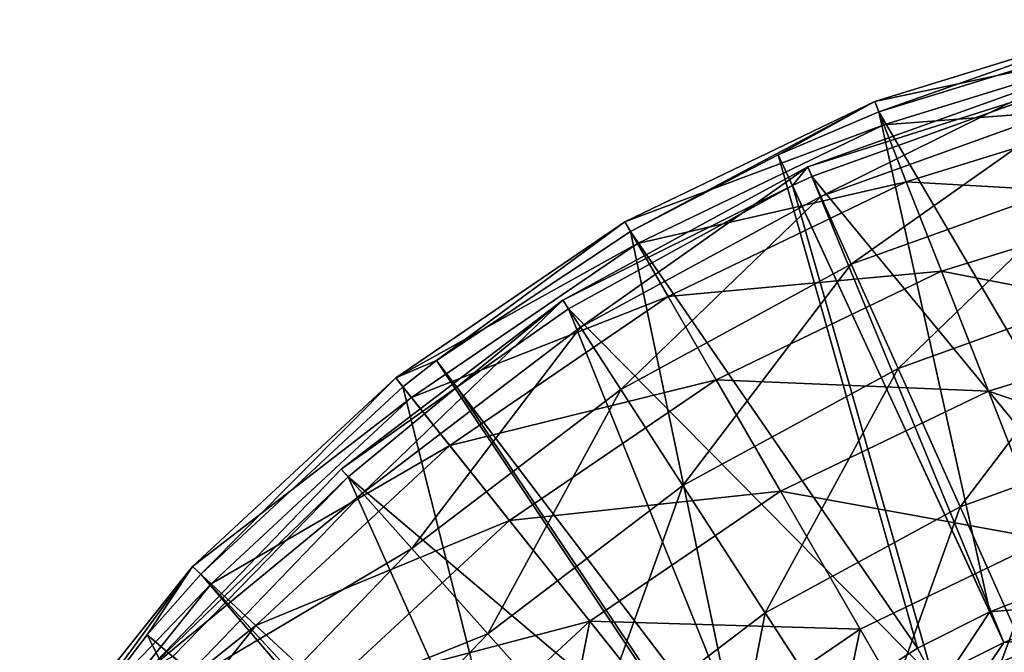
# Model space of a CAD drawing. Extents: x 1 to 221, y -110 to 110.
# Tile 15 of 256: x 20 to 79, y 70 to 107. Entities that reach past the tile are written whole.
import ezdxf

# ---------------------------------------------------------------- set-up
doc = ezdxf.new("R2010")
doc.units = 0
doc.header["$LTSCALE"] = 25.4
doc.layers.get('0').update_dxf_attribs({"color": 13, "linetype": 'CONTINUOUS'})

# ---------------------------------------------------------------- blocks, each defined once
blk = doc.blocks.new('PEAR-L-8671_STL_2')
at = {"color": 7}
mesh = blk.add_polyface(dxfattribs=at)
corners = [(71.209, 101.786, 123.777), (86.676, 107.257, 108.356), (70.964, 102.411, 108.356), (86.825, 106.603, 123.777)]
mesh.append_faces([[corners[k] for k in face] for face in [(0, 1, 2), (1, 0, 3)]], dxfattribs={"vtx0": -1, "color": 7})
mesh = blk.add_polyface(dxfattribs=at)
corners = [(70.964, 102.411, 108.356), (87.008, 105.801, 92.993), (71.509, 101.021, 92.993), (86.676, 107.257, 108.356)]
mesh.append_faces([[corners[k] for k in face] for face in [(0, 1, 2), (1, 0, 3)]], dxfattribs={"vtx0": -1, "color": 7})
mesh = blk.add_polyface(dxfattribs=at)
corners = [(86.595, 75.594, 385.369), (86.825, 106.603, 123.777), (71.209, 101.786, 123.777)]
mesh.append_faces([[corners[k] for k in face] for face in [(0, 1, 2)]], dxfattribs={"color": 7})
mesh = blk.add_polyface(dxfattribs=at)
corners = [(71.509, 101.021, 92.993), (87.816, 102.264, 77.989), (72.835, 97.643, 77.989), (87.008, 105.801, 92.993)]
mesh.append_faces([[corners[k] for k in face] for face in [(0, 1, 2), (1, 0, 3)]], dxfattribs={"vtx0": -1, "color": 7})
mesh = blk.add_polyface(dxfattribs=at)
corners = [(82.709, 103.52, 123.551), (66.99, 98.524, 107.031), (82.547, 104.111, 107.031), (67.24, 97.964, 123.551)]
mesh.append_faces([[corners[k] for k in face] for face in [(0, 1, 2), (1, 0, 3)]], dxfattribs={"vtx0": -1, "color": 7})
mesh = blk.add_polyface(dxfattribs=at)
corners = [(82.547, 104.111, 107.031), (67.772, 96.777, 90.612), (83.054, 102.266, 90.612), (66.99, 98.524, 107.031)]
mesh.append_faces([[corners[k] for k in face] for face in [(0, 1, 2), (1, 0, 3)]], dxfattribs={"vtx0": -1, "color": 7})
mesh = blk.add_polyface(dxfattribs=at)
corners = [(87.209, 73.704, 385.142), (67.24, 97.964, 123.551), (82.709, 103.52, 123.551)]
mesh.append_faces([[corners[k] for k in face] for face in [(0, 1, 2)]], dxfattribs={"color": 7})
mesh = blk.add_polyface(dxfattribs=at)
corners = [(56.149, 95.276, 108.356), (71.509, 101.021, 92.993), (56.896, 93.983, 92.993), (70.964, 102.411, 108.356)]
mesh.append_faces([[corners[k] for k in face] for face in [(0, 1, 2), (1, 0, 3)]], dxfattribs={"vtx0": -1, "color": 7})
mesh = blk.add_polyface(dxfattribs=at)
corners = [(56.485, 94.695, 123.777), (70.964, 102.411, 108.356), (56.149, 95.276, 108.356)]
mesh.append_faces([[corners[k] for k in face] for face in [(0, 1, 2)]], dxfattribs={"color": 7})
mesh = blk.add_polyface(dxfattribs=at)
corners = [(65.244, 99.239, 123.777), (70.964, 102.411, 108.356), (56.485, 94.695, 123.777)]
mesh.append_faces([[corners[k] for k in face] for face in [(0, 1, 2)]], dxfattribs={"color": 7})
mesh = blk.add_polyface(dxfattribs=at)
corners = [(71.209, 101.786, 123.777), (70.964, 102.411, 108.356), (65.244, 99.239, 123.777)]
mesh.append_faces([[corners[k] for k in face] for face in [(0, 1, 2)]], dxfattribs={"color": 7})
mesh = blk.add_polyface(dxfattribs=at)
corners = [(83.054, 102.266, 90.612), (69.571, 92.766, 74.677), (84.219, 98.027, 74.677), (67.772, 96.777, 90.612)]
mesh.append_faces([[corners[k] for k in face] for face in [(0, 1, 2), (1, 0, 3)]], dxfattribs={"vtx0": -1, "color": 7})
mesh = blk.add_polyface(dxfattribs=at)
corners = [(72.835, 97.643, 77.989), (89.082, 96.715, 63.641), (74.914, 92.345, 63.641), (87.816, 102.264, 77.989)]
mesh.append_faces([[corners[k] for k in face] for face in [(0, 1, 2), (1, 0, 3)]], dxfattribs={"vtx0": -1, "color": 7})
mesh = blk.add_polyface(dxfattribs=at)
corners = [(77.783, 72.138, 385.369), (71.209, 101.786, 123.777), (65.244, 99.239, 123.777)]
mesh.append_faces([[corners[k] for k in face] for face in [(0, 1, 2)]], dxfattribs={"color": 7})
mesh = blk.add_polyface(dxfattribs=at)
corners = [(86.595, 75.594, 385.369), (71.209, 101.786, 123.777), (77.783, 72.138, 385.369)]
mesh.append_faces([[corners[k] for k in face] for face in [(0, 1, 2)]], dxfattribs={"color": 7})
mesh = blk.add_polyface(dxfattribs=at)
corners = [(56.896, 93.983, 92.993), (72.835, 97.643, 77.989), (58.71, 90.841, 77.989), (71.509, 101.021, 92.993)]
mesh.append_faces([[corners[k] for k in face] for face in [(0, 1, 2), (1, 0, 3)]], dxfattribs={"vtx0": -1, "color": 7})
mesh = blk.add_polyface(dxfattribs=at)
corners = [(73.492, 69.993, 385.369), (65.244, 99.239, 123.777), (56.485, 94.695, 123.777)]
mesh.append_faces([[corners[k] for k in face] for face in [(0, 1, 2)]], dxfattribs={"color": 7})
mesh = blk.add_polyface(dxfattribs=at)
corners = [(77.783, 72.138, 385.369), (65.244, 99.239, 123.777), (73.492, 69.993, 385.369)]
mesh.append_faces([[corners[k] for k in face] for face in [(0, 1, 2)]], dxfattribs={"color": 7})
mesh = blk.add_polyface(dxfattribs=at)
corners = [(66.079, 97.435, 123.551), (52.468, 90.627, 107.031), (66.99, 98.524, 107.031)]
mesh.append_faces([[corners[k] for k in face] for face in [(0, 1, 2)]], dxfattribs={"color": 7})
mesh = blk.add_polyface(dxfattribs=at)
corners = [(66.99, 98.524, 107.031), (53.508, 89.02, 90.612), (67.772, 96.777, 90.612), (52.468, 90.627, 107.031)]
mesh.append_faces([[corners[k] for k in face] for face in [(0, 1, 2), (1, 0, 3)]], dxfattribs={"vtx0": -1, "color": 7})
mesh = blk.add_polyface(dxfattribs=at)
corners = [(66.079, 97.435, 123.551), (66.99, 98.524, 107.031), (67.24, 97.964, 123.551)]
mesh.append_faces([[corners[k] for k in face] for face in [(0, 1, 2)]], dxfattribs={"color": 7})
mesh = blk.add_polyface(dxfattribs=at)
corners = [(58.71, 90.841, 77.989), (74.914, 92.345, 63.641), (61.556, 85.912, 63.641), (72.835, 97.643, 77.989)]
mesh.append_faces([[corners[k] for k in face] for face in [(0, 1, 2), (1, 0, 3)]], dxfattribs={"vtx0": -1, "color": 7})
mesh = blk.add_polyface(dxfattribs=at)
corners = [(78.617, 70.334, 385.142), (66.079, 97.435, 123.551), (67.24, 97.964, 123.551)]
mesh.append_faces([[corners[k] for k in face] for face in [(0, 1, 2)]], dxfattribs={"color": 7})
mesh = blk.add_polyface(dxfattribs=at)
corners = [(78.617, 70.334, 385.142), (67.24, 97.964, 123.551), (87.209, 73.704, 385.142)]
mesh.append_faces([[corners[k] for k in face] for face in [(0, 1, 2)]], dxfattribs={"color": 7})
mesh = blk.add_polyface(dxfattribs=at)
corners = [(84.219, 98.027, 74.677), (72.342, 86.583, 59.598), (86.014, 91.494, 59.598), (69.571, 92.766, 74.677)]
mesh.append_faces([[corners[k] for k in face] for face in [(0, 1, 2), (1, 0, 3)]], dxfattribs={"vtx0": -1, "color": 7})
mesh = blk.add_polyface(dxfattribs=at)
corners = [(52.801, 90.112, 123.551), (52.468, 90.627, 107.031), (66.079, 97.435, 123.551)]
mesh.append_faces([[corners[k] for k in face] for face in [(0, 1, 2)]], dxfattribs={"color": 7})
mesh = blk.add_polyface(dxfattribs=at)
corners = [(74.434, 68.243, 385.142), (52.801, 90.112, 123.551), (66.079, 97.435, 123.551)]
mesh.append_faces([[corners[k] for k in face] for face in [(0, 1, 2)]], dxfattribs={"color": 7})
mesh = blk.add_polyface(dxfattribs=at)
corners = [(74.434, 68.243, 385.142), (66.079, 97.435, 123.551), (78.617, 70.334, 385.142)]
mesh.append_faces([[corners[k] for k in face] for face in [(0, 1, 2)]], dxfattribs={"color": 7})
mesh = blk.add_polyface(dxfattribs=at)
corners = [(67.772, 96.777, 90.612), (55.897, 85.331, 74.677), (69.571, 92.766, 74.677), (53.508, 89.02, 90.612)]
mesh.append_faces([[corners[k] for k in face] for face in [(0, 1, 2), (1, 0, 3)]], dxfattribs={"vtx0": -1, "color": 7})
mesh = blk.add_polyface(dxfattribs=at)
corners = [(74.914, 92.345, 63.641), (90.783, 89.264, 50.23), (77.707, 85.23, 50.23), (89.082, 96.715, 63.641)]
mesh.append_faces([[corners[k] for k in face] for face in [(0, 1, 2), (1, 0, 3)]], dxfattribs={"vtx0": -1, "color": 7})
mesh = blk.add_polyface(dxfattribs=at)
corners = [(44.984, 87.049, 123.777), (56.149, 95.276, 108.356), (42.563, 86.014, 108.356)]
mesh.append_faces([[corners[k] for k in face] for face in [(0, 1, 2)]], dxfattribs={"color": 7})
mesh = blk.add_polyface(dxfattribs=at)
corners = [(42.563, 86.014, 108.356), (56.896, 93.983, 92.993), (43.494, 84.846, 92.993), (56.149, 95.276, 108.356)]
mesh.append_faces([[corners[k] for k in face] for face in [(0, 1, 2), (1, 0, 3)]], dxfattribs={"vtx0": -1, "color": 7})
mesh = blk.add_polyface(dxfattribs=at)
corners = [(56.485, 94.695, 123.777), (56.149, 95.276, 108.356), (44.984, 87.049, 123.777)]
mesh.append_faces([[corners[k] for k in face] for face in [(0, 1, 2)]], dxfattribs={"color": 7})
mesh = blk.add_polyface(dxfattribs=at)
corners = [(63.055, 63.277, 385.369), (56.485, 94.695, 123.777), (44.984, 87.049, 123.777)]
mesh.append_faces([[corners[k] for k in face] for face in [(0, 1, 2)]], dxfattribs={"color": 7})
mesh = blk.add_polyface(dxfattribs=at)
corners = [(73.492, 69.993, 385.369), (56.485, 94.695, 123.777), (63.055, 63.277, 385.369)]
mesh.append_faces([[corners[k] for k in face] for face in [(0, 1, 2)]], dxfattribs={"color": 7})
mesh = blk.add_polyface(dxfattribs=at)
corners = [(43.494, 84.846, 92.993), (58.71, 90.841, 77.989), (45.757, 82.009, 77.989), (56.896, 93.983, 92.993)]
mesh.append_faces([[corners[k] for k in face] for face in [(0, 1, 2), (1, 0, 3)]], dxfattribs={"vtx0": -1, "color": 7})
mesh = blk.add_polyface(dxfattribs=at)
corners = [(69.571, 92.766, 74.677), (59.58, 79.644, 59.598), (72.342, 86.583, 59.598), (55.897, 85.331, 74.677)]
mesh.append_faces([[corners[k] for k in face] for face in [(0, 1, 2), (1, 0, 3)]], dxfattribs={"vtx0": -1, "color": 7})
mesh = blk.add_polyface(dxfattribs=at)
corners = [(61.556, 85.912, 63.641), (77.707, 85.23, 50.23), (65.377, 79.293, 50.23), (74.914, 92.345, 63.641)]
mesh.append_faces([[corners[k] for k in face] for face in [(0, 1, 2), (1, 0, 3)]], dxfattribs={"vtx0": -1, "color": 7})
mesh = blk.add_polyface(dxfattribs=at)
corners = [(86.014, 91.494, 59.598), (76.022, 78.375, 45.73), (88.398, 82.819, 45.73), (72.342, 86.583, 59.598)]
mesh.append_faces([[corners[k] for k in face] for face in [(0, 1, 2), (1, 0, 3)]], dxfattribs={"vtx0": -1, "color": 7})
mesh = blk.add_polyface(dxfattribs=at)
corners = [(46.187, 85.467, 123.551), (39.321, 80.606, 107.031), (52.468, 90.627, 107.031)]
mesh.append_faces([[corners[k] for k in face] for face in [(0, 1, 2)]], dxfattribs={"color": 7})
mesh = blk.add_polyface(dxfattribs=at)
corners = [(52.468, 90.627, 107.031), (40.595, 79.177, 90.612), (53.508, 89.02, 90.612), (39.321, 80.606, 107.031)]
mesh.append_faces([[corners[k] for k in face] for face in [(0, 1, 2), (1, 0, 3)]], dxfattribs={"vtx0": -1, "color": 7})
mesh = blk.add_polyface(dxfattribs=at)
corners = [(45.757, 82.009, 77.989), (61.556, 85.912, 63.641), (49.305, 77.56, 63.641), (58.71, 90.841, 77.989)]
mesh.append_faces([[corners[k] for k in face] for face in [(0, 1, 2), (1, 0, 3)]], dxfattribs={"vtx0": -1, "color": 7})
mesh = blk.add_polyface(dxfattribs=at)
corners = [(46.187, 85.467, 123.551), (52.468, 90.627, 107.031), (52.801, 90.112, 123.551)]
mesh.append_faces([[corners[k] for k in face] for face in [(0, 1, 2)]], dxfattribs={"color": 7})
mesh = blk.add_polyface(dxfattribs=at)
corners = [(64.258, 61.695, 385.142), (46.187, 85.467, 123.551), (52.801, 90.112, 123.551)]
mesh.append_faces([[corners[k] for k in face] for face in [(0, 1, 2)]], dxfattribs={"color": 7})
mesh = blk.add_polyface(dxfattribs=at)
corners = [(64.258, 61.695, 385.142), (52.801, 90.112, 123.551), (74.434, 68.243, 385.142)]
mesh.append_faces([[corners[k] for k in face] for face in [(0, 1, 2)]], dxfattribs={"color": 7})
mesh = blk.add_polyface(dxfattribs=at)
corners = [(53.508, 89.02, 90.612), (43.519, 75.895, 74.677), (55.897, 85.331, 74.677), (40.595, 79.177, 90.612)]
mesh.append_faces([[corners[k] for k in face] for face in [(0, 1, 2), (1, 0, 3)]], dxfattribs={"vtx0": -1, "color": 7})
mesh = blk.add_polyface(dxfattribs=at)
corners = [(77.707, 85.23, 50.23), (92.885, 80.056, 38.021), (81.157, 76.439, 38.021), (90.783, 89.264, 50.23)]
mesh.append_faces([[corners[k] for k in face] for face in [(0, 1, 2), (1, 0, 3)]], dxfattribs={"vtx0": -1, "color": 7})
mesh = blk.add_polyface(dxfattribs=at)
corners = [(44.984, 87.049, 123.777), (42.563, 86.014, 108.356), (42.982, 85.489, 123.777)]
mesh.append_faces([[corners[k] for k in face] for face in [(0, 1, 2)]], dxfattribs={"color": 7})
mesh = blk.add_polyface(dxfattribs=at)
corners = [(61.6, 62.143, 385.369), (44.984, 87.049, 123.777), (42.982, 85.489, 123.777), (63.055, 63.277, 385.369)]
mesh.append_faces([[corners[k] for k in face] for face in [(0, 1, 2), (1, 0, 3)]], dxfattribs={"vtx0": -1, "color": 7})
mesh = blk.add_polyface(dxfattribs=at)
corners = [(72.342, 86.583, 59.598), (64.47, 72.093, 45.73), (76.022, 78.375, 45.73), (59.58, 79.644, 59.598)]
mesh.append_faces([[corners[k] for k in face] for face in [(0, 1, 2), (1, 0, 3)]], dxfattribs={"vtx0": -1, "color": 7})
mesh = blk.add_polyface(dxfattribs=at)
corners = [(31.002, 74.373, 123.777), (42.563, 86.014, 108.356), (30.51, 74.83, 108.356), (42.982, 85.489, 123.777)]
mesh.append_faces([[corners[k] for k in face] for face in [(0, 1, 2), (1, 0, 3)]], dxfattribs={"vtx0": -1, "color": 7})
mesh = blk.add_polyface(dxfattribs=at)
corners = [(30.51, 74.83, 108.356), (43.494, 84.846, 92.993), (31.605, 73.814, 92.993), (42.563, 86.014, 108.356)]
mesh.append_faces([[corners[k] for k in face] for face in [(0, 1, 2), (1, 0, 3)]], dxfattribs={"vtx0": -1, "color": 7})
mesh = blk.add_polyface(dxfattribs=at)
corners = [(49.305, 77.56, 63.641), (65.377, 79.293, 50.23), (54.071, 71.584, 50.23), (61.556, 85.912, 63.641)]
mesh.append_faces([[corners[k] for k in face] for face in [(0, 1, 2), (1, 0, 3)]], dxfattribs={"vtx0": -1, "color": 7})
mesh = blk.add_polyface(dxfattribs=at)
corners = [(51.3, 52.295, 385.369), (42.982, 85.489, 123.777), (31.002, 74.373, 123.777)]
mesh.append_faces([[corners[k] for k in face] for face in [(0, 1, 2)]], dxfattribs={"color": 7})
mesh = blk.add_polyface(dxfattribs=at)
corners = [(39.729, 80.148, 123.551), (39.321, 80.606, 107.031), (46.187, 85.467, 123.551)]
mesh.append_faces([[corners[k] for k in face] for face in [(0, 1, 2)]], dxfattribs={"color": 7})
mesh = blk.add_polyface(dxfattribs=at)
corners = [(62.839, 60.589, 385.142), (39.729, 80.148, 123.551), (46.187, 85.467, 123.551)]
mesh.append_faces([[corners[k] for k in face] for face in [(0, 1, 2)]], dxfattribs={"color": 7})
mesh = blk.add_polyface(dxfattribs=at)
corners = [(61.6, 62.143, 385.369), (42.982, 85.489, 123.777), (51.3, 52.295, 385.369)]
mesh.append_faces([[corners[k] for k in face] for face in [(0, 1, 2)]], dxfattribs={"color": 7})
mesh = blk.add_polyface(dxfattribs=at)
corners = [(55.897, 85.331, 74.677), (48.027, 70.837, 59.598), (59.58, 79.644, 59.598), (43.519, 75.895, 74.677)]
mesh.append_faces([[corners[k] for k in face] for face in [(0, 1, 2), (1, 0, 3)]], dxfattribs={"vtx0": -1, "color": 7})
mesh = blk.add_polyface(dxfattribs=at)
corners = [(62.839, 60.589, 385.142), (46.187, 85.467, 123.551), (64.258, 61.695, 385.142)]
mesh.append_faces([[corners[k] for k in face] for face in [(0, 1, 2)]], dxfattribs={"color": 7})
mesh = blk.add_polyface(dxfattribs=at)
corners = [(31.605, 73.814, 92.993), (45.757, 82.009, 77.989), (34.264, 71.346, 77.989), (43.494, 84.846, 92.993)]
mesh.append_faces([[corners[k] for k in face] for face in [(0, 1, 2), (1, 0, 3)]], dxfattribs={"vtx0": -1, "color": 7})
mesh = blk.add_polyface(dxfattribs=at)
corners = [(65.377, 79.293, 50.23), (81.157, 76.439, 38.021), (70.099, 71.114, 38.021), (77.707, 85.23, 50.23)]
mesh.append_faces([[corners[k] for k in face] for face in [(0, 1, 2), (1, 0, 3)]], dxfattribs={"vtx0": -1, "color": 7})
mesh = blk.add_polyface(dxfattribs=at)
corners = [(88.398, 82.819, 45.73), (80.524, 68.332, 33.396), (91.314, 72.207, 33.396), (76.022, 78.375, 45.73)]
mesh.append_faces([[corners[k] for k in face] for face in [(0, 1, 2), (1, 0, 3)]], dxfattribs={"vtx0": -1, "color": 7})
mesh = blk.add_polyface(dxfattribs=at)
corners = [(34.264, 71.346, 77.989), (49.305, 77.56, 63.641), (38.436, 67.475, 63.641), (45.757, 82.009, 77.989)]
mesh.append_faces([[corners[k] for k in face] for face in [(0, 1, 2), (1, 0, 3)]], dxfattribs={"vtx0": -1, "color": 7})
mesh = blk.add_polyface(dxfattribs=at)
corners = [(39.321, 80.606, 107.031), (39.729, 80.148, 123.551), (27.859, 68.696, 107.031)]
mesh.append_faces([[corners[k] for k in face] for face in [(0, 1, 2)]], dxfattribs={"color": 7})
mesh = blk.add_polyface(dxfattribs=at)
corners = [(40.595, 79.177, 90.612), (27.859, 68.696, 107.031), (29.335, 67.478, 90.612), (39.321, 80.606, 107.031)]
mesh.append_faces([[corners[k] for k in face] for face in [(0, 1, 2), (1, 0, 3)]], dxfattribs={"vtx0": -1, "color": 7})
mesh = blk.add_polyface(dxfattribs=at)
corners = [(39.729, 80.148, 123.551), (29.333, 69.502, 123.551), (27.859, 68.696, 107.031)]
mesh.append_faces([[corners[k] for k in face] for face in [(0, 1, 2)]], dxfattribs={"color": 7})
mesh = blk.add_polyface(dxfattribs=at)
corners = [(39.729, 80.148, 123.551), (52.796, 50.988, 385.142), (29.333, 69.502, 123.551)]
mesh.append_faces([[corners[k] for k in face] for face in [(0, 1, 2)]], dxfattribs={"color": 7})
mesh = blk.add_polyface(dxfattribs=at)
corners = [(52.796, 50.988, 385.142), (39.729, 80.148, 123.551), (62.839, 60.589, 385.142)]
mesh.append_faces([[corners[k] for k in face] for face in [(0, 1, 2)]], dxfattribs={"color": 7})
mesh = blk.add_polyface(dxfattribs=at)
corners = [(59.58, 79.644, 59.598), (54.012, 64.121, 45.73), (64.47, 72.093, 45.73), (48.027, 70.837, 59.598)]
mesh.append_faces([[corners[k] for k in face] for face in [(0, 1, 2), (1, 0, 3)]], dxfattribs={"vtx0": -1, "color": 7})
mesh = blk.add_polyface(dxfattribs=at)
corners = [(43.519, 75.895, 74.677), (29.335, 67.478, 90.612), (32.727, 64.681, 74.677), (40.595, 79.177, 90.612)]
mesh.append_faces([[corners[k] for k in face] for face in [(0, 1, 2), (1, 0, 3)]], dxfattribs={"vtx0": -1, "color": 7})
mesh = blk.add_polyface(dxfattribs=at)
corners = [(54.071, 71.584, 50.23), (70.099, 71.114, 38.021), (59.959, 64.2, 38.021), (65.377, 79.293, 50.23)]
mesh.append_faces([[corners[k] for k in face] for face in [(0, 1, 2), (1, 0, 3)]], dxfattribs={"vtx0": -1, "color": 7})
mesh = blk.add_polyface(dxfattribs=at)
corners = [(70.453, 62.855, 33.396), (76.022, 78.375, 45.73), (64.47, 72.093, 45.73), (80.524, 68.332, 33.396)]
mesh.append_faces([[corners[k] for k in face] for face in [(0, 1, 2), (1, 0, 3)]], dxfattribs={"vtx0": -1, "color": 7})
mesh = blk.add_polyface(dxfattribs=at)
corners = [(38.436, 67.475, 63.641), (54.071, 71.584, 50.23), (44.039, 62.276, 50.23), (49.305, 77.56, 63.641)]
mesh.append_faces([[corners[k] for k in face] for face in [(0, 1, 2), (1, 0, 3)]], dxfattribs={"vtx0": -1, "color": 7})
mesh = blk.add_polyface(dxfattribs=at)
corners = [(81.157, 76.439, 38.021), (75.629, 61.536, 27.253), (70.099, 71.114, 38.021), (85.198, 66.144, 27.253)]
mesh.append_faces([[corners[k] for k in face] for face in [(0, 1, 2), (1, 0, 3)]], dxfattribs={"vtx0": -1, "color": 7})
mesh = blk.add_polyface(dxfattribs=at)
corners = [(48.027, 70.837, 59.598), (32.727, 64.681, 74.677), (37.954, 60.37, 59.598), (43.519, 75.895, 74.677)]
mesh.append_faces([[corners[k] for k in face] for face in [(0, 1, 2), (1, 0, 3)]], dxfattribs={"vtx0": -1, "color": 7})
mesh = blk.add_polyface(dxfattribs=at)
corners = [(87.435, 73.007, 398.817), (86.595, 75.594, 385.369), (77.783, 72.138, 385.369)]
mesh.append_faces([[corners[k] for k in face] for face in [(0, 1, 2)]], dxfattribs={"color": 7})
mesh = blk.add_polyface(dxfattribs=at)
corners = [(20.258, 61.974, 108.356), (31.605, 73.814, 92.993), (21.492, 61.133, 92.993), (30.51, 74.83, 108.356)]
mesh.append_faces([[corners[k] for k in face] for face in [(0, 1, 2), (1, 0, 3)]], dxfattribs={"vtx0": -1, "color": 7})
mesh = blk.add_polyface(dxfattribs=at)
corners = [(30.51, 74.83, 108.356), (20.258, 61.974, 108.356), (20.812, 61.596, 123.777)]
mesh.append_faces([[corners[k] for k in face] for face in [(0, 1, 2)]], dxfattribs={"color": 7})
mesh = blk.add_polyface(dxfattribs=at)
corners = [(30.51, 74.83, 108.356), (20.812, 61.596, 123.777), (27.819, 70.788, 123.777)]
mesh.append_faces([[corners[k] for k in face] for face in [(0, 1, 2)]], dxfattribs={"color": 7})
mesh = blk.add_polyface(dxfattribs=at)
corners = [(30.51, 74.83, 108.356), (27.819, 70.788, 123.777), (31.002, 74.373, 123.777)]
mesh.append_faces([[corners[k] for k in face] for face in [(0, 1, 2)]], dxfattribs={"color": 7})
mesh = blk.add_polyface(dxfattribs=at)
corners = [(31.002, 74.373, 123.777), (27.819, 70.788, 123.777), (50.577, 51.457, 385.369)]
mesh.append_faces([[corners[k] for k in face] for face in [(0, 1, 2)]], dxfattribs={"color": 7})
mesh = blk.add_polyface(dxfattribs=at)
corners = [(31.002, 74.373, 123.777), (50.577, 51.457, 385.369), (51.3, 52.295, 385.369)]
mesh.append_faces([[corners[k] for k in face] for face in [(0, 1, 2)]], dxfattribs={"color": 7})
mesh = blk.add_polyface(dxfattribs=at)
corners = [(21.492, 61.133, 92.993), (34.264, 71.346, 77.989), (24.489, 59.089, 77.989), (31.605, 73.814, 92.993)]
mesh.append_faces([[corners[k] for k in face] for face in [(0, 1, 2), (1, 0, 3)]], dxfattribs={"vtx0": -1, "color": 7})
mesh = blk.add_polyface(dxfattribs=at)
corners = [(88.017, 71.217, 398.129), (78.617, 70.334, 385.142), (87.209, 73.704, 385.142)]
mesh.append_faces([[corners[k] for k in face] for face in [(0, 1, 2)]], dxfattribs={"color": 7})
mesh = blk.add_polyface(dxfattribs=at)
corners = [(87.435, 73.007, 398.817), (77.783, 72.138, 385.369), (74.781, 67.598, 398.817)]
mesh.append_faces([[corners[k] for k in face] for face in [(0, 1, 2)]], dxfattribs={"color": 7})
mesh = blk.add_polyface(dxfattribs=at)
corners = [(77.14, 63.215, 411.604), (87.435, 73.007, 398.817), (74.781, 67.598, 398.817), (88.974, 68.273, 411.604)]
mesh.append_faces([[corners[k] for k in face] for face in [(0, 1, 2), (1, 0, 3)]], dxfattribs={"vtx0": -1, "color": 7})
mesh = blk.add_polyface(dxfattribs=at)
corners = [(61.335, 55.905, 33.396), (64.47, 72.093, 45.73), (54.012, 64.121, 45.73), (70.453, 62.855, 33.396)]
mesh.append_faces([[corners[k] for k in face] for face in [(0, 1, 2), (1, 0, 3)]], dxfattribs={"vtx0": -1, "color": 7})
mesh = blk.add_polyface(dxfattribs=at)
corners = [(74.781, 67.598, 398.817), (77.783, 72.138, 385.369), (73.492, 69.993, 385.369)]
mesh.append_faces([[corners[k] for k in face] for face in [(0, 1, 2)]], dxfattribs={"color": 7})
mesh = blk.add_polyface(dxfattribs=at)
corners = [(24.489, 59.089, 77.989), (38.436, 67.475, 63.641), (29.192, 55.883, 63.641), (34.264, 71.346, 77.989)]
mesh.append_faces([[corners[k] for k in face] for face in [(0, 1, 2), (1, 0, 3)]], dxfattribs={"vtx0": -1, "color": 7})
mesh = blk.add_polyface(dxfattribs=at)
corners = [(54.071, 71.584, 50.23), (50.962, 55.852, 38.021), (44.039, 62.276, 50.23), (59.959, 64.2, 38.021)]
mesh.append_faces([[corners[k] for k in face] for face in [(0, 1, 2), (1, 0, 3)]], dxfattribs={"vtx0": -1, "color": 7})
mesh = blk.add_polyface(dxfattribs=at)
corners = [(27.819, 70.788, 123.777), (20.812, 61.596, 123.777), (42.924, 40.767, 385.369)]
mesh.append_faces([[corners[k] for k in face] for face in [(0, 1, 2)]], dxfattribs={"color": 7})
mesh = blk.add_polyface(dxfattribs=at)
corners = [(27.819, 70.788, 123.777), (42.924, 40.767, 385.369), (50.577, 51.457, 385.369)]
mesh.append_faces([[corners[k] for k in face] for face in [(0, 1, 2)]], dxfattribs={"color": 7})
mesh = blk.add_polyface(dxfattribs=at)
corners = [(54.012, 64.121, 45.73), (37.954, 60.37, 59.598), (44.894, 54.647, 45.73), (48.027, 70.837, 59.598)]
mesh.append_faces([[corners[k] for k in face] for face in [(0, 1, 2), (1, 0, 3)]], dxfattribs={"vtx0": -1, "color": 7})
mesh = blk.add_polyface(dxfattribs=at)
corners = [(70.099, 71.114, 38.021), (66.855, 55.553, 27.253), (59.959, 64.2, 38.021), (75.629, 61.536, 27.253)]
mesh.append_faces([[corners[k] for k in face] for face in [(0, 1, 2), (1, 0, 3)]], dxfattribs={"vtx0": -1, "color": 7})
mesh = blk.add_polyface(dxfattribs=at)
corners = [(89.493, 66.676, 410.486), (75.673, 65.941, 398.129), (88.017, 71.217, 398.129), (77.935, 61.736, 410.486)]
mesh.append_faces([[corners[k] for k in face] for face in [(0, 1, 2), (1, 0, 3)]], dxfattribs={"vtx0": -1, "color": 7})
mesh = blk.add_polyface(dxfattribs=at)
corners = [(75.673, 65.941, 398.129), (78.617, 70.334, 385.142), (88.017, 71.217, 398.129)]
mesh.append_faces([[corners[k] for k in face] for face in [(0, 1, 2)]], dxfattribs={"color": 7})
mesh = blk.add_polyface(dxfattribs=at)
corners = [(75.673, 65.941, 398.129), (74.434, 68.243, 385.142), (78.617, 70.334, 385.142)]
mesh.append_faces([[corners[k] for k in face] for face in [(0, 1, 2)]], dxfattribs={"color": 7})
mesh = blk.add_polyface(dxfattribs=at)
corners = [(74.781, 67.598, 398.817), (73.492, 69.993, 385.369), (63.055, 63.277, 385.369)]
mesh.append_faces([[corners[k] for k in face] for face in [(0, 1, 2)]], dxfattribs={"color": 7})
blk = doc.blocks.new('GRUPUJ_5')
at = {"color": 0}
blk.add_blockref('PEAR-L-8671_STL_2', (-1.141, 109.708, -1.241), dxfattribs=at)

msp = doc.modelspace()

# ---------------------------------------------------------------- block references
at = {"color": 0}
msp.add_blockref('GRUPUJ_5', (1.141, -109.708, 1.241), dxfattribs=at)

doc.saveas('drawing.dxf')
